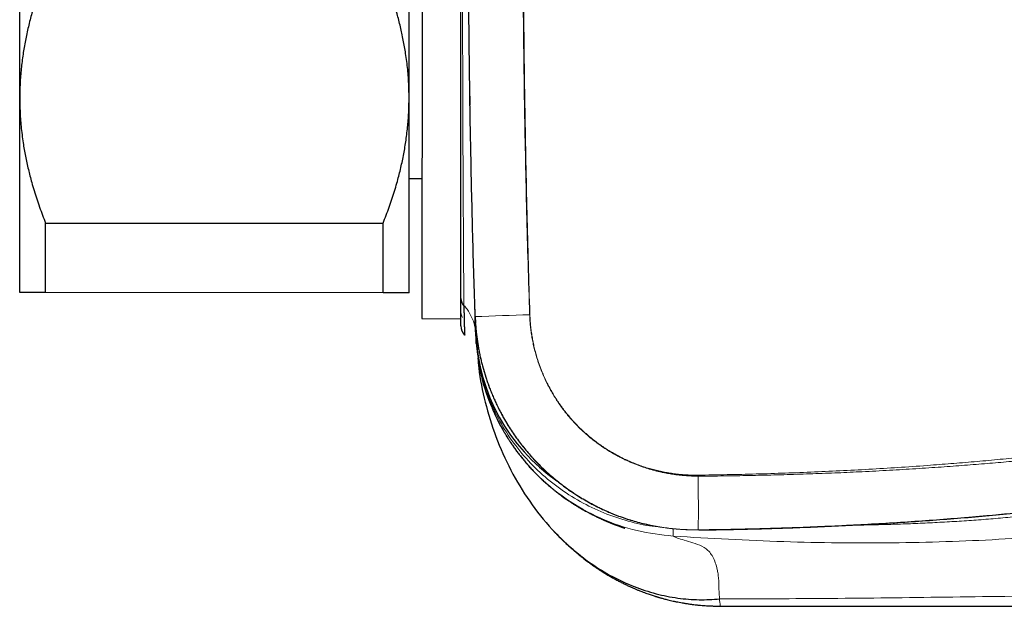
# Model space of a CAD drawing. Header units: millimetres. Extents: x 8 to 656, y 12 to 357.
# Tile 47 of 54: x 535 to 573, y 285 to 308. Entities that reach past the tile are written whole.
import ezdxf

# ---------------------------------------------------------------- set-up
doc = ezdxf.new("R2010")
doc.units = ezdxf.units.MM

msp = doc.modelspace()

# ---------------------------------------------------------------- linework, layer by layer
at = {"color": 7, "linetype": 'Continuous', "lineweight": 30}
for p, q in [((550.738, 328.016), (550.731, 296.016)), ((535.233, 304.519), (535.236, 319.519)), ((550.233, 304.516), (550.236, 319.516)), ((552.582, 304.244), (552.571, 304.951)), ((535.231, 297.019), (535.233, 304.519)), ((550.231, 297.016), (550.233, 304.516)), ((550.232, 301.416), (550.732, 301.416)), ((536.231, 297.019), (536.232, 299.697)), ((536.232, 299.697), (549.232, 299.694)), ((549.231, 297.016), (549.232, 299.694)), ((549.231, 297.016), (536.231, 297.019)), ((552.782, 296.093), (552.764, 296.64)), ((550.731, 296.016), (552.231, 296.015)), ((552.782, 296.091), (552.782, 296.096)), ((552.799, 295.591), (552.784, 296.038)), ((552.805, 295.409), (552.799, 295.591)), ((552.806, 295.383), (552.807, 295.377)), ((552.828, 295.029), (552.825, 295.057)), ((559.62, 288.037), (559.671, 288.027)), ((562.157, 284.939), (562.222, 284.935)), ((562.157, 284.939), (562.222, 284.935)), ((562.222, 284.935), (562.221, 284.949))]:
    msp.add_line(p, q, dxfattribs=at)
at = {"color": 252, "linetype": 'Continuous', "lineweight": 0}
for p, q in [((552.231, 296.826), (552.251, 296.722)), ((552.808, 295.337), (552.806, 295.38)), ((552.806, 295.38), (552.808, 295.325)), ((560.41, 287.636), (560.414, 287.925)), ((561.375, 287.879), (561.378, 287.874)), ((561.378, 287.874), (562.091, 287.885)), ((561.378, 287.874), (561.378, 287.874))]:
    msp.add_line(p, q, dxfattribs=at)
at = {"color": 252, "linetype": 'Continuous', "lineweight": 0, "flags": 128}
for points in [[(554.879, 296.17), (554.88, 296.17), (554.881, 296.17), (554.883, 296.17), (554.884, 296.17), (554.886, 296.17), (554.887, 296.17), (554.888, 296.17), (554.89, 296.17)], [(561.367, 289.945), (561.367, 289.95), (561.367, 289.955), (561.367, 289.96), (561.367, 289.965), (561.366, 289.97), (561.366, 289.976), (561.366, 289.981), (561.366, 289.986)]]:
    msp.add_lwpolyline(points, dxfattribs=at)
at = {"color": 252, "linetype": 'Continuous', "lineweight": 0}
for centre, radius, start, end in [((563.53, 20.723), 275.582, 91.79907, 92.23532), ((552.813, 295.612), 0.0259, 237.3988, 270.1796), ((490.974, 288.63), 70.405, 359.38853, 1.0695)]:
    msp.add_arc(centre, radius, start, end, dxfattribs=at)
at = {"color": 7, "linetype": 'Continuous', "lineweight": 30}
for centre, radius, start, end in [((552.731, 295.735), 0.5, 179.9864, 224.7003), ((552.731, 295.735), 0.5, 179.9851, 224.6474), ((560.056, 295.739), 7.259, 182.6094, 235.3032)]:
    msp.add_arc(centre, radius, start, end, dxfattribs=at)
for points, knots in [([(552.782, 296.096), (552.765, 296.617), (552.731, 297.66), (552.687, 299.225), (552.648, 300.79), (552.615, 302.354), (552.586, 303.92), (552.563, 305.485), (552.544, 307.05), (552.532, 308.488), (552.525, 309.799), (552.521, 311.114), (552.52, 312.56), (552.525, 314.138), (552.534, 315.716), (552.549, 317.295), (552.568, 318.873), (552.592, 320.451), (552.622, 322.029), (552.656, 323.607), (552.691, 325.054), (552.727, 326.369), (552.75, 327.158), (552.762, 327.552)], [0, 0, 0, 0, 0.049748, 0.099497, 0.149245, 0.198999, 0.248752, 0.29851, 0.348268, 0.398026, 0.435641, 0.473255, 0.523411, 0.573566, 0.623722, 0.673886, 0.724051, 0.774216, 0.824389, 0.874562, 0.924736, 0.962368, 1, 1, 1, 1]), ([(552.231, 296.826), (552.231, 296.871), (552.231, 296.96), (552.231, 297.104), (552.231, 297.254), (552.231, 297.412), (552.231, 297.578), (552.231, 297.752), (552.232, 297.934), (552.232, 298.123), (552.232, 298.32), (552.232, 298.522), (552.232, 298.729), (552.232, 298.941), (552.232, 299.16), (552.232, 299.384), (552.232, 299.603), (552.232, 299.815), (552.232, 300.018), (552.232, 300.224), (552.232, 300.433), (552.232, 300.645), (552.232, 300.88), (552.232, 301.14), (552.232, 301.426), (552.232, 301.717), (552.232, 302.014), (552.232, 302.312), (552.232, 302.609), (552.233, 302.906), (552.233, 303.208), (552.233, 303.514), (552.233, 303.808), (552.233, 304.088), (552.233, 304.354), (552.233, 304.622), (552.233, 304.891), (552.233, 305.16), (552.233, 305.457), (552.233, 305.781), (552.233, 306.134), (552.233, 306.49), (552.233, 306.849), (552.233, 307.205), (552.234, 307.556), (552.234, 307.903), (552.234, 308.253), (552.234, 308.604), (552.234, 308.938), (552.234, 309.254), (552.234, 309.552), (552.234, 309.85), (552.234, 310.147), (552.234, 310.443), (552.234, 310.766), (552.234, 311.117), (552.234, 311.495), (552.234, 311.874), (552.235, 312.252), (552.235, 312.624), (552.235, 312.989), (552.235, 313.347), (552.235, 313.704), (552.235, 314.061), (552.235, 314.416), (552.235, 314.771), (552.235, 315.123), (552.235, 315.475), (552.235, 315.825), (552.235, 316.178), (552.235, 316.536), (552.236, 316.897), (552.236, 317.256), (552.236, 317.611), (552.236, 317.958), (552.236, 318.297), (552.236, 318.626), (552.236, 318.953), (552.236, 319.276), (552.236, 319.595), (552.236, 319.911), (552.236, 320.222), (552.236, 320.53), (552.236, 320.834), (552.236, 321.139), (552.236, 321.444), (552.237, 321.749), (552.237, 322.048), (552.237, 322.343), (552.237, 322.622), (552.237, 322.886), (552.237, 323.137), (552.237, 323.383), (552.237, 323.624), (552.237, 323.86), (552.237, 324.09), (552.237, 324.316), (552.237, 324.536), (552.237, 324.75), (552.237, 324.962), (552.237, 325.172), (552.237, 325.378), (552.237, 325.578), (552.237, 325.772), (552.237, 325.896), (552.237, 325.958)], [0, 0, 0, 0, 0.010041, 0.020087, 0.030133, 0.040178, 0.05022, 0.060388, 0.070561, 0.080734, 0.090907, 0.101075, 0.111029, 0.120986, 0.130944, 0.140901, 0.150855, 0.159215, 0.167577, 0.175937, 0.18417, 0.192403, 0.200635, 0.211101, 0.22157, 0.232042, 0.242512, 0.252977, 0.262924, 0.272875, 0.282827, 0.292778, 0.302725, 0.311081, 0.319437, 0.327793, 0.336019, 0.344247, 0.352473, 0.362936, 0.373403, 0.383871, 0.394338, 0.404801, 0.414707, 0.424616, 0.434527, 0.444436, 0.454342, 0.462663, 0.470984, 0.479305, 0.487498, 0.495691, 0.503884, 0.514302, 0.524725, 0.535149, 0.545571, 0.55599, 0.565864, 0.575743, 0.585622, 0.5955, 0.605375, 0.615249, 0.625128, 0.635007, 0.644885, 0.65476, 0.665142, 0.675528, 0.685916, 0.696302, 0.706684, 0.716565, 0.72645, 0.736335, 0.74622, 0.756101, 0.765982, 0.775867, 0.785752, 0.795637, 0.805518, 0.815904, 0.826293, 0.836685, 0.847074, 0.85746, 0.866819, 0.876182, 0.885546, 0.894908, 0.904268, 0.913627, 0.92299, 0.932353, 0.941716, 0.951075, 0.960858, 0.970644, 0.980431, 0.990217, 1, 1, 1, 1]), ([(536.234, 309.34), (536.194, 309.239), (536.113, 309.035), (536, 308.727), (535.893, 308.417), (535.794, 308.106), (535.706, 307.81), (535.63, 307.529), (535.564, 307.265), (535.504, 307), (535.449, 306.735), (535.401, 306.471), (535.357, 306.201), (535.32, 305.926), (535.288, 305.645), (535.264, 305.364), (535.246, 305.082), (535.235, 304.801), (535.234, 304.613), (535.233, 304.519)], [0, 0, 0, 0, 0.065617, 0.131251, 0.19689, 0.26252, 0.328133, 0.383157, 0.438186, 0.49321, 0.547623, 0.602041, 0.656453, 0.71369, 0.770953, 0.828229, 0.885504, 0.942765, 1, 1, 1, 1]), ([(550.233, 304.516), (550.233, 304.572), (550.232, 304.731), (550.224, 304.995), (550.207, 305.306), (550.181, 305.617), (550.146, 305.928), (550.106, 306.221), (550.061, 306.497), (550.013, 306.755), (549.96, 307.012), (549.902, 307.266), (549.839, 307.517), (549.765, 307.791), (549.679, 308.086), (549.578, 308.401), (549.471, 308.715), (549.356, 309.028), (549.275, 309.234), (549.234, 309.338)], [0, 0, 0, 0, 0.034083, 0.097391, 0.160725, 0.224069, 0.287405, 0.350714, 0.403934, 0.457159, 0.510379, 0.562664, 0.614953, 0.667239, 0.733776, 0.800332, 0.866897, 0.933458, 1, 1, 1, 1]), ([(535.233, 304.519), (535.233, 304.463), (535.234, 304.303), (535.242, 304.04), (535.259, 303.728), (535.285, 303.417), (535.32, 303.107), (535.36, 302.814), (535.405, 302.538), (535.453, 302.279), (535.506, 302.023), (535.564, 301.769), (535.627, 301.517), (535.7, 301.244), (535.787, 300.949), (535.887, 300.633), (535.995, 300.319), (536.109, 300.007), (536.191, 299.8), (536.232, 299.697)], [0, 0, 0, 0, 0.034083, 0.097391, 0.160725, 0.224069, 0.287405, 0.350714, 0.403934, 0.457159, 0.510379, 0.562664, 0.614953, 0.667239, 0.733776, 0.800332, 0.866897, 0.933458, 1, 1, 1, 1]), ([(549.232, 299.694), (549.272, 299.796), (549.353, 300), (549.466, 300.308), (549.572, 300.617), (549.672, 300.929), (549.759, 301.225), (549.836, 301.505), (549.902, 301.77), (549.962, 302.035), (550.017, 302.299), (550.065, 302.564), (550.108, 302.834), (550.146, 303.109), (550.177, 303.39), (550.202, 303.671), (550.22, 303.952), (550.231, 304.234), (550.232, 304.422), (550.233, 304.516)], [0, 0, 0, 0, 0.065617, 0.131251, 0.19689, 0.26252, 0.328133, 0.383157, 0.438186, 0.49321, 0.547623, 0.602041, 0.656453, 0.71369, 0.770953, 0.828229, 0.885504, 0.942765, 1, 1, 1, 1]), ([(536.231, 297.019), (536.192, 297.019), (536.114, 297.019), (536.004, 297.019), (535.901, 297.019), (535.803, 297.019), (535.718, 297.019), (535.643, 297.019), (535.577, 297.019), (535.517, 297.019), (535.463, 297.019), (535.414, 297.019), (535.367, 297.019), (535.324, 297.019), (535.287, 297.019), (535.259, 297.019), (535.24, 297.019), (535.232, 297.019), (535.232, 297.019), (535.231, 297.019)], [0, 0, 0, 0, 0.063626, 0.127269, 0.190915, 0.254554, 0.318177, 0.37151, 0.424847, 0.47818, 0.530958, 0.583741, 0.636519, 0.702912, 0.769334, 0.835765, 0.902186, 0.968576, 1, 1, 1, 1]), ([(550.231, 297.016), (550.231, 297.016), (550.23, 297.016), (550.223, 297.016), (550.206, 297.016), (550.18, 297.016), (550.146, 297.016), (550.105, 297.016), (550.06, 297.016), (550.012, 297.016), (549.959, 297.016), (549.901, 297.016), (549.838, 297.016), (549.764, 297.016), (549.678, 297.016), (549.577, 297.016), (549.469, 297.016), (549.354, 297.016), (549.272, 297.016), (549.231, 297.016)], [0, 0, 0, 0, 0.031424, 0.094899, 0.158401, 0.221913, 0.285416, 0.348893, 0.402256, 0.455625, 0.508989, 0.561409, 0.613834, 0.666254, 0.732989, 0.799742, 0.866504, 0.933261, 1, 1, 1, 1]), ([(552.231, 295.735), (552.231, 295.736), (552.231, 295.736), (552.231, 295.747), (552.231, 295.765), (552.231, 295.789), (552.231, 295.817), (552.231, 295.851), (552.231, 295.89), (552.231, 295.935), (552.231, 295.99), (552.231, 296.058), (552.231, 296.139), (552.231, 296.23), (552.231, 296.331), (552.231, 296.431), (552.231, 296.529), (552.231, 296.623), (552.231, 296.721), (552.231, 296.791), (552.231, 296.826)], [0, 0, 0, 0, 0.050468, 0.112085, 0.173679, 0.225413, 0.277151, 0.328885, 0.379835, 0.430789, 0.481739, 0.546543, 0.611376, 0.676217, 0.741048, 0.805851, 0.854354, 0.902857, 0.951429, 1, 1, 1, 1]), ([(552.346, 296.529), (552.347, 296.499), (552.347, 296.438), (552.348, 296.353), (552.349, 296.27), (552.351, 296.185), (552.352, 296.097), (552.354, 296.006), (552.356, 295.918), (552.359, 295.834), (552.361, 295.757), (552.363, 295.689), (552.366, 295.63), (552.368, 295.578), (552.369, 295.533), (552.371, 295.49), (552.373, 295.453), (552.374, 295.421), (552.375, 295.401), (552.376, 295.389), (552.376, 295.384), (552.376, 295.383), (552.376, 295.383)], [0, 0, 0, 0, 0.040349, 0.080698, 0.121083, 0.161467, 0.211995, 0.262541, 0.318321, 0.374102, 0.429979, 0.485857, 0.536901, 0.587945, 0.639063, 0.690182, 0.751764, 0.813378, 0.877641, 0.921288, 0.964936, 1, 1, 1, 1]), ([(552.913, 294.868), (552.907, 294.902), (552.883, 295.029), (552.851, 295.251), (552.818, 295.532), (552.794, 295.814), (552.786, 296.002), (552.782, 296.096)], [0, 0, 0, 0, 0.085296, 0.314099, 0.542901, 0.771577, 1, 1, 1, 1]), ([(552.782, 296.091), (552.784, 296.032), (552.787, 295.946), (552.793, 295.859), (552.795, 295.832)], [0, 0, 0, 0, 0.67996, 1, 1, 1, 1]), ([(552.797, 295.8), (552.798, 295.78), (552.803, 295.7), (552.815, 295.562), (552.834, 295.385), (552.857, 295.209), (552.883, 295.033), (552.913, 294.857), (552.947, 294.681), (552.984, 294.505), (553.026, 294.33), (553.071, 294.156), (553.12, 293.982), (553.173, 293.809), (553.229, 293.636), (553.29, 293.465), (553.356, 293.288), (553.429, 293.106), (553.51, 292.919), (553.595, 292.734), (553.684, 292.551), (553.778, 292.37), (553.889, 292.169), (554.017, 291.95), (554.167, 291.714), (554.324, 291.482), (554.486, 291.26), (554.651, 291.048), (554.811, 290.855), (554.968, 290.676), (555.122, 290.511), (555.279, 290.349), (555.437, 290.196), (555.595, 290.051), (555.751, 289.914), (555.911, 289.78), (556.07, 289.654), (556.227, 289.536), (556.381, 289.424), (556.538, 289.316), (556.696, 289.213), (556.855, 289.114), (557.019, 289.016), (557.191, 288.919), (557.37, 288.824), (557.552, 288.733), (557.736, 288.645), (557.923, 288.563), (558.134, 288.475), (558.372, 288.384), (558.636, 288.293), (558.904, 288.21), (559.169, 288.138), (559.408, 288.08), (559.559, 288.05), (559.623, 288.037)], [0, 0, 0, 0, 0.005572, 0.021531, 0.037489, 0.053476, 0.069463, 0.085576, 0.101689, 0.117831, 0.133972, 0.150242, 0.166512, 0.182811, 0.199111, 0.215477, 0.231852, 0.250133, 0.268417, 0.286698, 0.305074, 0.323453, 0.341829, 0.366942, 0.392054, 0.417276, 0.442498, 0.466192, 0.489909, 0.510182, 0.530454, 0.550784, 0.571114, 0.589833, 0.608552, 0.627315, 0.646079, 0.663223, 0.680367, 0.697545, 0.714724, 0.731343, 0.747969, 0.76625, 0.784534, 0.802815, 0.821191, 0.839569, 0.857945, 0.883058, 0.908171, 0.933392, 0.958614, 0.982308, 1, 1, 1, 1]), ([(552.805, 295.409), (552.803, 295.459), (552.801, 295.519), (552.799, 295.583), (552.799, 295.593)], [0, 0, 0, 0, 0.847393, 1, 1, 1, 1]), ([(552.808, 295.34), (552.807, 295.355), (552.806, 295.381), (552.805, 295.407), (552.805, 295.418)], [0, 0, 0, 0, 0.607614, 1, 1, 1, 1]), ([(552.807, 295.35), (552.808, 295.34), (552.809, 295.3), (552.811, 295.26), (552.813, 295.232), (552.813, 295.23)], [0, 0, 0, 0, 0.2434663, 0.9621144, 1, 1, 1, 1]), ([(552.828, 295.027), (552.827, 295.043), (552.823, 295.089), (552.818, 295.16), (552.814, 295.218), (552.813, 295.243)], [0, 0, 0, 0, 0.2336888, 0.6801976, 1, 1, 1, 1]), ([(552.83, 295.016), (552.831, 295.003), (552.835, 294.957), (552.842, 294.884), (552.852, 294.8), (552.861, 294.726), (552.869, 294.668), (552.873, 294.638), (552.875, 294.626)], [0, 0, 0, 0, 0.08557, 0.293771, 0.502205, 0.710639, 0.887483, 1, 1, 1, 1]), ([(552.882, 294.51), (552.892, 294.379), (552.936, 293.8), (553.156, 292.776), (553.557, 291.453), (554.128, 290.169), (554.851, 288.965), (555.645, 287.97), (556.454, 287.179), (557.232, 286.569), (558.048, 286.068), (558.888, 285.679), (559.734, 285.402), (560.575, 285.236), (561.397, 285.165), (561.935, 285.197), (562.198, 285.213)], [0, 0, 0, 0, 0.026917, 0.119529, 0.214811, 0.311444, 0.408002, 0.50311, 0.572791, 0.640598, 0.706258, 0.769615, 0.830615, 0.889287, 0.945712, 1, 1, 1, 1]), ([(552.894, 294.464), (552.897, 294.446), (552.905, 294.394), (552.92, 294.308), (552.942, 294.188), (552.968, 294.054), (553, 293.907), (553.034, 293.767), (553.068, 293.632), (553.103, 293.504), (553.139, 293.383), (553.175, 293.267), (553.21, 293.159), (553.245, 293.056), (553.277, 292.965), (553.307, 292.885), (553.333, 292.815), (553.358, 292.751), (553.383, 292.689), (553.406, 292.633), (553.428, 292.581), (553.448, 292.533), (553.466, 292.491), (553.48, 292.458), (553.49, 292.436), (553.497, 292.421), (553.502, 292.409), (553.507, 292.398), (553.511, 292.39), (553.514, 292.382), (553.52, 292.37), (553.529, 292.35), (553.541, 292.323), (553.557, 292.288), (553.577, 292.246), (553.601, 292.197), (553.629, 292.14), (553.661, 292.076), (553.697, 292.005), (553.737, 291.928), (553.782, 291.844), (553.832, 291.754), (553.887, 291.659), (553.946, 291.558), (554.011, 291.452), (554.081, 291.341), (554.158, 291.225), (554.241, 291.103), (554.33, 290.976), (554.424, 290.849), (554.523, 290.722), (554.625, 290.594), (554.734, 290.464), (554.85, 290.331), (554.973, 290.196), (555.06, 290.106), (555.104, 290.061)], [0, 0, 0, 0, 0.01041, 0.030528, 0.050982, 0.081106, 0.110197, 0.13828, 0.165385, 0.191551, 0.216827, 0.24127, 0.264948, 0.287939, 0.310333, 0.328611, 0.346607, 0.363747, 0.379332, 0.39338, 0.405918, 0.416984, 0.426638, 0.434969, 0.43817, 0.441169, 0.443975, 0.446249, 0.44781, 0.449126, 0.451517, 0.45577, 0.4616, 0.46901, 0.478083, 0.488771, 0.501079, 0.515014, 0.530582, 0.547469, 0.565945, 0.586017, 0.607693, 0.630251, 0.65433, 0.679936, 0.707075, 0.735751, 0.765968, 0.79773, 0.828202, 0.859974, 0.893043, 0.927406, 0.963061, 1, 1, 1, 1]), ([(552.917, 294.366), (552.916, 294.366), (552.916, 294.368), (552.915, 294.374), (552.913, 294.382), (552.911, 294.393), (552.909, 294.407), (552.906, 294.423), (552.903, 294.441), (552.9, 294.461), (552.897, 294.476), (552.896, 294.483)], [0, 0, 0, 0, 0.0476206, 0.1518996, 0.2626826, 0.3778165, 0.4957425, 0.6154118, 0.7427671, 0.8807488, 1, 1, 1, 1]), ([(552.993, 293.978), (552.978, 294.047), (552.949, 294.183), (552.935, 294.24), (552.911, 294.388), (552.907, 294.411)], [0, 0, 0, 0, 0.458774, 0.91622, 1, 1, 1, 1]), ([(552.912, 294.396), (552.912, 294.393), (552.914, 294.383), (552.916, 294.372), (552.917, 294.367), (552.917, 294.366)], [0, 0, 0, 0, 0.233067, 0.842756, 1, 1, 1, 1]), ([(552.921, 294.341), (552.921, 294.342), (552.921, 294.345), (552.92, 294.348), (552.919, 294.351), (552.919, 294.355), (552.918, 294.36), (552.917, 294.365), (552.916, 294.368)], [0, 0, 0, 0, 0.064868, 0.151365, 0.267636, 0.435447, 0.729957, 1, 1, 1, 1]), ([(552.917, 294.365), (552.917, 294.365), (552.917, 294.363), (552.917, 294.362), (552.917, 294.362), (552.917, 294.362)], [0, 0, 0, 0, 0.345874, 0.769271, 1, 1, 1, 1]), ([(553.198, 293.251), (553.178, 293.311), (553.139, 293.432), (553.085, 293.614), (553.036, 293.796), (553.007, 293.918), (552.993, 293.978)], [0, 0, 0, 0, 0.252731, 0.503653, 0.752748, 1, 1, 1, 1]), ([(555.103, 290.061), (555.149, 290.015), (555.24, 289.923), (555.383, 289.788), (555.523, 289.66), (555.672, 289.533), (555.763, 289.457), (555.854, 289.383), (555.94, 289.316), (556.022, 289.253), (556.1, 289.195), (556.175, 289.14), (556.246, 289.09), (556.314, 289.043), (556.378, 288.999), (556.439, 288.958), (556.495, 288.922), (556.546, 288.889), (556.592, 288.859), (556.632, 288.834), (556.665, 288.814), (556.694, 288.796), (556.722, 288.779), (556.75, 288.762), (556.781, 288.744), (556.813, 288.725), (556.858, 288.699), (556.917, 288.665), (556.991, 288.623), (557.06, 288.585), (557.119, 288.554), (557.162, 288.531), (557.199, 288.511), (557.231, 288.495), (557.259, 288.481), (557.287, 288.466), (557.324, 288.448), (557.367, 288.426), (557.415, 288.403), (557.454, 288.385), (557.486, 288.369), (557.515, 288.356), (557.544, 288.342), (557.575, 288.328), (557.604, 288.315), (557.631, 288.303), (557.655, 288.292), (557.676, 288.282), (557.696, 288.274), (557.714, 288.266), (557.727, 288.26), (557.737, 288.256), (557.746, 288.252), (557.755, 288.248), (557.766, 288.243), (557.778, 288.238), (557.79, 288.233), (557.803, 288.227), (557.816, 288.222), (557.828, 288.217), (557.837, 288.213), (557.847, 288.209), (557.858, 288.204), (557.869, 288.199), (557.879, 288.195), (557.888, 288.191), (557.897, 288.188), (557.904, 288.185), (557.908, 288.183), (557.91, 288.183), (557.91, 288.182), (557.909, 288.183), (557.907, 288.184), (557.905, 288.184), (557.903, 288.185), (557.9, 288.187), (557.902, 288.186), (557.907, 288.184), (557.913, 288.181), (557.92, 288.178), (557.928, 288.175), (557.937, 288.171), (557.945, 288.168), (557.952, 288.165), (557.96, 288.162), (557.966, 288.159), (557.975, 288.155), (557.983, 288.152), (557.992, 288.149), (558.002, 288.145), (558.014, 288.139), (558.03, 288.133), (558.048, 288.126), (558.067, 288.118), (558.089, 288.11), (558.11, 288.101), (558.131, 288.093), (558.15, 288.086), (558.167, 288.079), (558.182, 288.074), (558.198, 288.067), (558.216, 288.061), (558.237, 288.052), (558.261, 288.044), (558.291, 288.032), (558.321, 288.021), (558.356, 288.009), (558.387, 287.997), (558.41, 287.989), (558.427, 287.983), (558.44, 287.979), (558.454, 287.974), (558.468, 287.969), (558.48, 287.964), (558.491, 287.961), (558.499, 287.958), (558.507, 287.955), (558.515, 287.952), (558.522, 287.95), (558.528, 287.948), (558.534, 287.946), (558.539, 287.944), (558.543, 287.943), (558.547, 287.942), (558.549, 287.941), (558.55, 287.94), (558.55, 287.94), (558.55, 287.94)], [0, 0, 0, 0, 0.023059, 0.046112, 0.069155, 0.09218, 0.110085, 0.127127, 0.143304, 0.158615, 0.173061, 0.186641, 0.199353, 0.211199, 0.222679, 0.233208, 0.242786, 0.251414, 0.259094, 0.265828, 0.270849, 0.27518, 0.279325, 0.283794, 0.28859, 0.293712, 0.29916, 0.309999, 0.321938, 0.33498, 0.343042, 0.35017, 0.356364, 0.361632, 0.36634, 0.371931, 0.378312, 0.389435, 0.399589, 0.408778, 0.415152, 0.421656, 0.428761, 0.43647, 0.444787, 0.450563, 0.456756, 0.463955, 0.470982, 0.477042, 0.482135, 0.485392, 0.488834, 0.492965, 0.497788, 0.503304, 0.509502, 0.515617, 0.52312, 0.529576, 0.535013, 0.540261, 0.550157, 0.560729, 0.571985, 0.583873, 0.599588, 0.614839, 0.629634, 0.63814, 0.646811, 0.656047, 0.66585, 0.671695, 0.677725, 0.684012, 0.691088, 0.699087, 0.704835, 0.710994, 0.717176, 0.722435, 0.726734, 0.730085, 0.732223, 0.733724, 0.734741, 0.735897, 0.737397, 0.739264, 0.74151, 0.745229, 0.749688, 0.754717, 0.759428, 0.765723, 0.771067, 0.775889, 0.780265, 0.784197, 0.787867, 0.792953, 0.798996, 0.805982, 0.813233, 0.826267, 0.838551, 0.850044, 0.860769, 0.867207, 0.874167, 0.881823, 0.890177, 0.899282, 0.906346, 0.913887, 0.921907, 0.930408, 0.939393, 0.948855, 0.958095, 0.967444, 0.975942, 0.983589, 0.990385, 0.996332, 1, 1, 1, 1]), ([(562.091, 287.885), (562.213, 287.887), (562.695, 287.894), (563.537, 287.913), (564.616, 287.945), (565.696, 287.984), (566.776, 288.031), (567.855, 288.087), (568.935, 288.15), (570.014, 288.222), (571.094, 288.303), (572.173, 288.392), (573.252, 288.49), (574.241, 288.588), (575.139, 288.684), (575.947, 288.776), (576.755, 288.873), (577.652, 288.986), (578.279, 289.071), (578.637, 289.12)], [0, 0, 0, 0, 0.022033, 0.087065, 0.15211, 0.217156, 0.282269, 0.347382, 0.41251, 0.477637, 0.542876, 0.608115, 0.673372, 0.738628, 0.787626, 0.836623, 0.885629, 0.934635, 1, 1, 1, 1]), ([(556.841, 286.883), (556.836, 286.887), (556.827, 286.894), (556.814, 286.903), (556.804, 286.91), (556.795, 286.916), (556.788, 286.921), (556.78, 286.927), (556.771, 286.934), (556.759, 286.944), (556.739, 286.96), (556.711, 286.984), (556.674, 287.013), (556.632, 287.049), (556.581, 287.091), (556.521, 287.143), (556.454, 287.2), (556.382, 287.265), (556.303, 287.336), (556.231, 287.403), (556.167, 287.463), (556.115, 287.514), (556.064, 287.563), (556.016, 287.611), (555.971, 287.657), (555.93, 287.699), (555.895, 287.735), (555.866, 287.765), (555.845, 287.787), (555.831, 287.803), (555.821, 287.812), (555.815, 287.819), (555.81, 287.824), (555.808, 287.826), (555.808, 287.827), (555.807, 287.827), (555.808, 287.826), (555.809, 287.825), (555.811, 287.823), (555.817, 287.817), (555.826, 287.806), (555.84, 287.791), (555.86, 287.771), (555.884, 287.745), (555.915, 287.713), (555.951, 287.675), (555.992, 287.633), (556.035, 287.589), (556.079, 287.545), (556.123, 287.503), (556.167, 287.459), (556.211, 287.417), (556.264, 287.367), (556.324, 287.31), (556.391, 287.249), (556.454, 287.192), (556.511, 287.142), (556.563, 287.096), (556.61, 287.056), (556.652, 287.02), (556.688, 286.99), (556.718, 286.965), (556.74, 286.947), (556.757, 286.933), (556.773, 286.92), (556.794, 286.902), (556.821, 286.881), (556.854, 286.854), (556.893, 286.823), (556.942, 286.784), (557.001, 286.738), (557.068, 286.688), (557.136, 286.637), (557.203, 286.588), (557.269, 286.541), (557.335, 286.494), (557.417, 286.437), (557.516, 286.371), (557.632, 286.296), (557.756, 286.217), (557.89, 286.136), (558.033, 286.053), (558.171, 285.976), (558.307, 285.903), (558.442, 285.834), (558.575, 285.769), (558.702, 285.709), (558.824, 285.654), (558.94, 285.604), (559.05, 285.558), (559.155, 285.516), (559.255, 285.478), (559.35, 285.442), (559.439, 285.41), (559.524, 285.381), (559.604, 285.355), (559.667, 285.334), (559.715, 285.319), (559.748, 285.309), (559.779, 285.299), (559.809, 285.29), (559.843, 285.28), (559.884, 285.268), (559.933, 285.254), (559.991, 285.237), (560.056, 285.22), (560.125, 285.201), (560.207, 285.181), (560.303, 285.157), (560.414, 285.132), (560.528, 285.108), (560.644, 285.085), (560.762, 285.063), (560.886, 285.042), (561.013, 285.023), (561.138, 285.006), (561.266, 284.99), (561.393, 284.977), (561.52, 284.966), (561.638, 284.957), (561.746, 284.95), (561.84, 284.946), (561.92, 284.943), (561.991, 284.941), (562.064, 284.939), (562.142, 284.938), (562.195, 284.938), (562.223, 284.938)], [0, 0, 0, 0, 0.004049, 0.007327, 0.00991, 0.011432, 0.012639, 0.013601, 0.014979, 0.016445, 0.018935, 0.023951, 0.029134, 0.035052, 0.043062, 0.052124, 0.062243, 0.073427, 0.085679, 0.099008, 0.107369, 0.116051, 0.124273, 0.13178, 0.139587, 0.146425, 0.152293, 0.15719, 0.161121, 0.163091, 0.164692, 0.165933, 0.166836, 0.167178, 0.167464, 0.167721, 0.167982, 0.168281, 0.16864, 0.169585, 0.17138, 0.173823, 0.17693, 0.181209, 0.186334, 0.192305, 0.199123, 0.206785, 0.213397, 0.220527, 0.227789, 0.234781, 0.241503, 0.252837, 0.263317, 0.272949, 0.281736, 0.289683, 0.296793, 0.30307, 0.308517, 0.31306, 0.316629, 0.318286, 0.32057, 0.32371, 0.327703, 0.332547, 0.338239, 0.344777, 0.354278, 0.364094, 0.373761, 0.383281, 0.392653, 0.401879, 0.410959, 0.427231, 0.443019, 0.458329, 0.478091, 0.497013, 0.515104, 0.532376, 0.5503, 0.567271, 0.583348, 0.59868, 0.613284, 0.626927, 0.639884, 0.652162, 0.663767, 0.674707, 0.684987, 0.694613, 0.70357, 0.707876, 0.711877, 0.715573, 0.718994, 0.722887, 0.727596, 0.733645, 0.74065, 0.748371, 0.756604, 0.765347, 0.777556, 0.79062, 0.804526, 0.817643, 0.831412, 0.845823, 0.860831, 0.875487, 0.889375, 0.905042, 0.919636, 0.933172, 0.945665, 0.957128, 0.96542, 0.973293, 0.981632, 0.990537, 1, 1, 1, 1]), ([(555.808, 287.827), (555.808, 287.827), (555.807, 287.827), (555.808, 287.826), (555.81, 287.824), (555.812, 287.822), (555.814, 287.82), (555.814, 287.819)], [0, 0, 0, 0, 0.0780236, 0.233575, 0.4159112, 0.7621473, 1, 1, 1, 1]), ([(561.397, 287.874), (561.411, 287.875), (561.623, 287.877), (561.855, 287.88), (562.073, 287.884), (562.091, 287.884)], [0, 0, 0, 0, 0.059018, 0.918674, 1, 1, 1, 1]), ([(562.145, 284.936), (562.147, 284.936), (562.17, 284.935), (562.191, 284.935), (562.209, 284.935)], [0, 0, 0, 0, 0.1176166, 1, 1, 1, 1]), ([(562.222, 284.935), (562.647, 284.935), (563.522, 284.935), (564.867, 284.935), (566.282, 284.934), (567.767, 284.934), (569.311, 284.934), (570.914, 284.933), (572.575, 284.933), (574.304, 284.933), (575.602, 284.932), (576.421, 284.932), (576.738, 284.932), (577.029, 284.932), (577.321, 284.932), (577.616, 284.932), (578.287, 284.932), (579.295, 284.932), (580.652, 284.931), (582.081, 284.931), (583.637, 284.931), (585.324, 284.93), (586.466, 284.93), (587.044, 284.93)], [0, 0, 0, 0, 0.051298, 0.105411, 0.16234, 0.222085, 0.284648, 0.348836, 0.415744, 0.48537, 0.557716, 0.572742, 0.584377, 0.596089, 0.607879, 0.619747, 0.631692, 0.68905, 0.741719, 0.795763, 0.861894, 0.929973, 1, 1, 1, 1])]:
    msp.add_open_spline(points, degree=3, knots=knots, dxfattribs=at)
at = {"color": 252, "linetype": 'Continuous', "lineweight": 0}
for points, knots in [([(554.879, 296.17), (554.857, 296.829), (554.815, 298.148), (554.762, 300.125), (554.717, 302.1), (554.68, 304.073), (554.652, 306.033), (554.632, 307.98), (554.619, 309.913), (554.615, 311.845), (554.618, 313.788), (554.629, 315.742), (554.647, 317.708), (554.673, 319.672), (554.707, 321.633), (554.748, 323.593), (554.796, 325.55), (554.834, 326.854), (554.853, 327.505)], [0, 0, 0, 0, 0.063175, 0.126268, 0.189303, 0.252279, 0.315197, 0.376937, 0.438622, 0.500253, 0.561832, 0.624612, 0.687333, 0.749993, 0.812594, 0.875136, 0.937623, 1, 1, 1, 1]), ([(554.896, 327.504), (554.876, 326.852), (554.836, 325.547), (554.786, 323.591), (554.743, 321.634), (554.707, 319.676), (554.679, 317.719), (554.659, 315.761), (554.646, 313.803), (554.641, 311.845), (554.644, 309.886), (554.654, 307.926), (554.673, 305.967), (554.7, 304.007), (554.735, 302.048), (554.778, 300.088), (554.828, 298.129), (554.869, 296.823), (554.89, 296.17)], [0, 0, 0, 0, 0.062461, 0.124922, 0.187383, 0.249843, 0.312319, 0.374795, 0.437271, 0.499746, 0.562269, 0.624793, 0.687316, 0.749839, 0.812379, 0.874919, 0.93746, 1, 1, 1, 1]), ([(552.34, 326.218), (552.34, 326.174), (552.34, 326.087), (552.339, 325.951), (552.338, 325.813), (552.337, 325.672), (552.336, 325.527), (552.335, 325.379), (552.334, 325.229), (552.333, 325.066), (552.332, 324.891), (552.331, 324.703), (552.33, 324.51), (552.328, 324.314), (552.327, 324.113), (552.326, 323.904), (552.325, 323.685), (552.324, 323.456), (552.322, 323.223), (552.321, 322.969), (552.32, 322.695), (552.318, 322.398), (552.317, 322.096), (552.315, 321.787), (552.314, 321.473), (552.312, 321.158), (552.311, 320.842), (552.31, 320.525), (552.308, 320.204), (552.307, 319.878), (552.306, 319.547), (552.305, 319.245), (552.304, 318.971), (552.303, 318.726), (552.302, 318.48), (552.302, 318.215), (552.301, 317.93), (552.3, 317.625), (552.299, 317.318), (552.298, 317.008), (552.298, 316.696), (552.297, 316.376), (552.296, 316.046), (552.296, 315.708), (552.295, 315.368), (552.294, 315.024), (552.294, 314.676), (552.293, 314.325), (552.293, 313.972), (552.293, 313.666), (552.292, 313.409), (552.292, 313.199), (552.292, 312.99), (552.292, 312.741), (552.292, 312.454), (552.292, 312.129), (552.292, 311.802), (552.292, 311.476), (552.292, 311.149), (552.292, 310.816), (552.292, 310.476), (552.292, 310.129), (552.292, 309.783), (552.293, 309.435), (552.293, 309.085), (552.294, 308.735), (552.294, 308.386), (552.294, 308.086), (552.295, 307.834), (552.295, 307.63), (552.296, 307.427), (552.296, 307.188), (552.297, 306.914), (552.297, 306.604), (552.298, 306.297), (552.299, 305.991), (552.3, 305.687), (552.301, 305.379), (552.301, 305.067), (552.302, 304.751), (552.303, 304.438), (552.305, 304.127), (552.306, 303.816), (552.307, 303.507), (552.308, 303.202), (552.309, 302.942), (552.31, 302.726), (552.311, 302.551), (552.311, 302.379), (552.312, 302.176), (552.313, 301.946), (552.315, 301.689), (552.316, 301.436), (552.317, 301.186), (552.318, 300.94), (552.32, 300.693), (552.321, 300.446), (552.322, 300.198), (552.324, 299.956), (552.325, 299.717), (552.326, 299.481), (552.328, 299.25), (552.329, 299.024), (552.33, 298.835), (552.331, 298.678), (552.332, 298.554), (552.333, 298.431), (552.334, 298.306), (552.335, 298.178), (552.335, 298.048), (552.336, 297.921), (552.337, 297.783), (552.338, 297.634), (552.339, 297.478), (552.34, 297.326), (552.341, 297.18), (552.342, 297.039), (552.343, 296.914), (552.344, 296.805), (552.345, 296.709), (552.346, 296.617), (552.346, 296.558), (552.346, 296.529)], [0, 0, 0, 0, 0.006772, 0.013544, 0.020322, 0.0271, 0.033885, 0.04067, 0.047461, 0.054252, 0.062212, 0.070173, 0.078133, 0.086115, 0.094099, 0.102081, 0.110683, 0.119285, 0.1279, 0.136515, 0.146885, 0.157257, 0.167627, 0.178047, 0.188469, 0.19889, 0.208929, 0.21897, 0.229009, 0.239094, 0.24918, 0.259265, 0.266517, 0.27377, 0.28103, 0.28829, 0.297087, 0.305884, 0.314681, 0.323507, 0.332335, 0.341162, 0.350571, 0.359981, 0.369407, 0.378833, 0.388456, 0.39808, 0.407721, 0.417362, 0.423048, 0.428733, 0.434422, 0.440112, 0.448935, 0.45776, 0.466583, 0.475437, 0.484292, 0.493146, 0.502585, 0.512024, 0.521479, 0.530934, 0.540588, 0.550243, 0.559915, 0.569587, 0.575291, 0.580995, 0.586703, 0.592411, 0.60124, 0.61007, 0.6189, 0.62776, 0.636621, 0.645481, 0.654927, 0.664372, 0.673835, 0.683297, 0.69296, 0.702623, 0.712304, 0.721985, 0.727694, 0.733404, 0.739118, 0.744831, 0.753636, 0.762441, 0.771246, 0.780082, 0.788918, 0.797753, 0.807172, 0.816591, 0.826027, 0.835463, 0.845099, 0.854734, 0.864388, 0.874042, 0.879735, 0.885429, 0.891126, 0.896824, 0.903227, 0.909631, 0.916039, 0.922448, 0.931032, 0.939616, 0.948199, 0.956811, 0.965423, 0.974035, 0.980523, 0.987012, 0.993506, 1, 1, 1, 1]), ([(552.231, 296.285), (552.235, 296.225), (552.239, 296.144), (552.285, 296.077), (552.297, 296.06)], [0, 0, 0, 0, 0.729876, 1, 1, 1, 1]), ([(552.805, 295.409), (552.794, 295.523), (552.773, 295.753), (552.654, 296.082), (552.505, 296.341), (552.387, 296.48), (552.346, 296.529)], [0, 0, 0, 0, 0.282485, 0.564971, 0.847456, 1, 1, 1, 1]), ([(561.367, 289.945), (561.34, 289.945), (561.286, 289.945), (561.202, 289.947), (561.112, 289.951), (561.018, 289.955), (560.917, 289.962), (560.81, 289.97), (560.697, 289.981), (560.575, 289.995), (560.459, 290.01), (560.347, 290.027), (560.243, 290.044), (560.132, 290.064), (560.015, 290.087), (559.893, 290.114), (559.763, 290.145), (559.638, 290.178), (559.516, 290.213), (559.4, 290.248), (559.279, 290.287), (559.153, 290.331), (559.022, 290.379), (558.886, 290.432), (558.751, 290.489), (558.617, 290.55), (558.484, 290.613), (558.347, 290.682), (558.207, 290.756), (558.064, 290.837), (557.92, 290.924), (557.774, 291.017), (557.627, 291.116), (557.479, 291.223), (557.328, 291.338), (557.177, 291.46), (557.026, 291.59), (556.877, 291.728), (556.729, 291.872), (556.585, 292.023), (556.444, 292.18), (556.306, 292.344), (556.172, 292.515), (556.043, 292.693), (555.918, 292.877), (555.799, 293.066), (555.687, 293.26), (555.581, 293.458), (555.482, 293.658), (555.391, 293.862), (555.307, 294.068), (555.23, 294.279), (555.16, 294.491), (555.098, 294.705), (555.044, 294.92), (554.997, 295.134), (554.959, 295.346), (554.928, 295.555), (554.904, 295.762), (554.887, 295.966), (554.881, 296.102), (554.879, 296.17)], [0, 0, 0, 0, 0.0079845, 0.0164268, 0.025389, 0.0349338, 0.0451238, 0.0558213, 0.0672632, 0.0795116, 0.0926302, 0.102758, 0.1134345, 0.1247208, 0.1366688, 0.1492933, 0.1626452, 0.1767791, 0.1884683, 0.2007005, 0.2135037, 0.2269064, 0.2409325, 0.2556014, 0.2709342, 0.2851724, 0.2999741, 0.3153582, 0.3313459, 0.347961, 0.364831, 0.3821806, 0.4000094, 0.4183181, 0.4374401, 0.4570239, 0.4770484, 0.4974973, 0.5183595, 0.5392432, 0.5605131, 0.5820915, 0.6038112, 0.6260555, 0.6484166, 0.6708812, 0.6934416, 0.7160943, 0.7384293, 0.7608467, 0.7833425, 0.8057701, 0.8284066, 0.8508401, 0.8730669, 0.8950814, 0.9168762, 0.9380536, 0.958983, 0.9796404, 1, 1, 1, 1]), ([(554.89, 296.17), (554.893, 296.099), (554.899, 295.958), (554.917, 295.746), (554.941, 295.535), (554.973, 295.325), (555.011, 295.114), (555.058, 294.902), (555.112, 294.691), (555.173, 294.481), (555.242, 294.273), (555.316, 294.07), (555.397, 293.871), (555.484, 293.677), (555.577, 293.486), (555.676, 293.298), (555.783, 293.112), (555.896, 292.928), (556.018, 292.746), (556.145, 292.568), (556.278, 292.395), (556.416, 292.228), (556.558, 292.067), (556.704, 291.913), (556.855, 291.763), (557.011, 291.619), (557.173, 291.478), (557.342, 291.342), (557.516, 291.21), (557.695, 291.085), (557.878, 290.965), (558.064, 290.853), (558.251, 290.749), (558.44, 290.651), (558.632, 290.56), (558.827, 290.475), (559.027, 290.396), (559.231, 290.323), (559.439, 290.256), (559.65, 290.197), (559.862, 290.145), (560.075, 290.1), (560.289, 290.062), (560.503, 290.033), (560.718, 290.01), (560.934, 289.994), (561.15, 289.986), (561.294, 289.986), (561.366, 289.986)], [0, 0, 0, 0, 0.021404, 0.042826, 0.064254, 0.085676, 0.107081, 0.129106, 0.151151, 0.173202, 0.195247, 0.217272, 0.238677, 0.260099, 0.281527, 0.302949, 0.324354, 0.34638, 0.368425, 0.390477, 0.412523, 0.434549, 0.45595, 0.477369, 0.498794, 0.520213, 0.541614, 0.563636, 0.585676, 0.607724, 0.629764, 0.651786, 0.673209, 0.694651, 0.716098, 0.73754, 0.758963, 0.781007, 0.803069, 0.825138, 0.847201, 0.869244, 0.891016, 0.912813, 0.934622, 0.956431, 0.978228, 1, 1, 1, 1]), ([(561.366, 289.986), (561.74, 289.991), (562.488, 290.002), (563.609, 290.029), (564.73, 290.063), (565.851, 290.106), (566.971, 290.158), (568.091, 290.218), (569.21, 290.288), (570.254, 290.361), (571.223, 290.437), (572.117, 290.512), (573.011, 290.594), (573.904, 290.682), (574.799, 290.777), (575.697, 290.879), (576.597, 290.987), (577.496, 291.102), (578.394, 291.224), (579.301, 291.355), (580.217, 291.493), (581.141, 291.641), (582.063, 291.797), (582.985, 291.96), (583.905, 292.132), (584.825, 292.311), (585.742, 292.499), (586.667, 292.696), (587.599, 292.904), (588.538, 293.123), (589.474, 293.351), (590.346, 293.572), (591.154, 293.785), (591.898, 293.987), (592.641, 294.195), (593.381, 294.41), (594.124, 294.631), (594.868, 294.86), (595.614, 295.097), (596.358, 295.34), (597.1, 295.589), (597.593, 295.761), (597.839, 295.847)], [0, 0, 0, 0, 0.0302164, 0.0604337, 0.0906509, 0.1208672, 0.1510842, 0.1813022, 0.2115202, 0.2417371, 0.2659112, 0.2900862, 0.3142614, 0.3384363, 0.3626103, 0.3870417, 0.411474, 0.4359067, 0.460339, 0.4847702, 0.5099852, 0.535201, 0.5604168, 0.5856317, 0.610876, 0.6361213, 0.6613665, 0.6866108, 0.7125945, 0.7385793, 0.7645642, 0.7905478, 0.8113352, 0.8321236, 0.8529124, 0.8737007, 0.8944881, 0.9155897, 0.9366925, 0.9577957, 0.9788985, 1, 1, 1, 1]), ([(552.813, 295.23), (552.815, 295.204), (552.818, 295.15), (552.824, 295.078), (552.828, 295.035), (552.83, 295.016)], [0, 0, 0, 0, 0.349658, 0.718764, 1, 1, 1, 1]), ([(561.375, 287.879), (561.281, 287.879), (561.092, 287.879), (560.81, 287.89), (560.528, 287.91), (560.247, 287.94), (559.964, 287.979), (559.68, 288.028), (559.395, 288.088), (559.113, 288.157), (558.833, 288.236), (558.558, 288.323), (558.289, 288.419), (558.026, 288.523), (557.767, 288.635), (557.511, 288.756), (557.258, 288.887), (557.006, 289.028), (556.757, 289.178), (556.513, 289.337), (556.275, 289.504), (556.045, 289.677), (555.823, 289.857), (555.609, 290.042), (555.402, 290.234), (555.201, 290.433), (555.004, 290.64), (554.814, 290.856), (554.628, 291.08), (554.451, 291.311), (554.282, 291.547), (554.122, 291.787), (553.972, 292.03), (553.831, 292.275), (553.699, 292.525), (553.575, 292.779), (553.458, 293.04), (553.35, 293.306), (553.249, 293.58), (553.158, 293.856), (553.077, 294.135), (553.006, 294.414), (552.951, 294.659), (552.924, 294.809), (552.913, 294.868)], [0, 0, 0, 0, 0.023679, 0.047378, 0.071083, 0.094782, 0.118462, 0.142828, 0.167216, 0.191612, 0.216, 0.240366, 0.264046, 0.287745, 0.31145, 0.335149, 0.358828, 0.383195, 0.407583, 0.431978, 0.456366, 0.480733, 0.504412, 0.528111, 0.551816, 0.575515, 0.599194, 0.623561, 0.647949, 0.672344, 0.696732, 0.721099, 0.744778, 0.768477, 0.792182, 0.815881, 0.83956, 0.863927, 0.888315, 0.91271, 0.937098, 0.961465, 0.98514, 1, 1, 1, 1]), ([(598.167, 295.045), (598.158, 295.042), (598.142, 295.037), (598.118, 295.03), (598.097, 295.024), (598.081, 295.02), (598.069, 295.018), (598.062, 295.017), (598.059, 295.017), (598.058, 295.017), (598.057, 295.018), (598.057, 295.018), (598.057, 295.018), (598.057, 295.019), (598.057, 295.02), (598.058, 295.022), (598.058, 295.023), (598.058, 295.024), (598.058, 295.024), (598.057, 295.024), (598.057, 295.025), (598.055, 295.025), (598.05, 295.025), (598.04, 295.024), (598.023, 295.02), (597.997, 295.014), (597.966, 295.006), (597.931, 294.997), (597.893, 294.986), (597.845, 294.973), (597.791, 294.958), (597.733, 294.943), (597.676, 294.928), (597.618, 294.914), (597.555, 294.899), (597.491, 294.883), (597.394, 294.859), (597.263, 294.827), (597.098, 294.786), (596.922, 294.742), (596.736, 294.696), (596.54, 294.647), (596.337, 294.596), (596.126, 294.544), (595.92, 294.492), (595.72, 294.442), (595.525, 294.394), (595.325, 294.344), (595.117, 294.292), (594.904, 294.239), (594.684, 294.185), (594.458, 294.129), (594.223, 294.071), (593.997, 294.016), (593.779, 293.963), (593.572, 293.912), (593.358, 293.86), (593.138, 293.807), (592.927, 293.756), (592.727, 293.709), (592.538, 293.664), (592.345, 293.618), (592.146, 293.571), (591.94, 293.522), (591.727, 293.473), (591.508, 293.422), (591.283, 293.37), (591.052, 293.317), (590.813, 293.263), (590.568, 293.207), (590.314, 293.15), (590.063, 293.094), (589.813, 293.039), (589.565, 292.985), (589.309, 292.93), (589.046, 292.873), (588.775, 292.816), (588.496, 292.757), (588.23, 292.701), (587.979, 292.649), (587.742, 292.601), (587.499, 292.552), (587.25, 292.502), (586.997, 292.451), (586.738, 292.4), (586.475, 292.349), (586.205, 292.297), (585.928, 292.245), (585.644, 292.191), (585.352, 292.137), (585.053, 292.082), (584.769, 292.031), (584.499, 291.983), (584.246, 291.938), (583.987, 291.893), (583.707, 291.845), (583.405, 291.793), (583.079, 291.739), (582.744, 291.684), (582.401, 291.628), (582.048, 291.572), (581.686, 291.516), (581.342, 291.463), (581.017, 291.415), (580.711, 291.369), (580.399, 291.324), (580.081, 291.279), (579.755, 291.233), (579.422, 291.187), (579.108, 291.145), (578.812, 291.106), (578.536, 291.07), (578.255, 291.034), (577.968, 290.998), (577.72, 290.967), (577.513, 290.942), (577.349, 290.923), (577.183, 290.903), (577.012, 290.883), (576.835, 290.862), (576.657, 290.842), (576.435, 290.816), (576.165, 290.786), (575.844, 290.751), (575.515, 290.716), (575.181, 290.681), (574.842, 290.647), (574.496, 290.613), (574.131, 290.578), (573.745, 290.542), (573.339, 290.505), (572.925, 290.469), (572.504, 290.433), (572.074, 290.398), (571.636, 290.364), (571.19, 290.331), (570.728, 290.298), (570.251, 290.265), (569.756, 290.233), (569.253, 290.202), (568.74, 290.173), (568.217, 290.144), (567.711, 290.119), (567.222, 290.096), (566.75, 290.075), (566.272, 290.056), (565.786, 290.038), (565.294, 290.021), (564.793, 290.006), (564.301, 289.992), (563.815, 289.981), (563.338, 289.97), (562.854, 289.962), (562.364, 289.954), (561.868, 289.949), (561.534, 289.946), (561.367, 289.945)], [0, 0, 0, 0, 0.000749, 0.001366, 0.00201, 0.002469, 0.002775, 0.002957, 0.003012, 0.00305, 0.003064, 0.003077, 0.003088, 0.0031, 0.003125, 0.003209, 0.003234, 0.003246, 0.003258, 0.00327, 0.003283, 0.003318, 0.00344, 0.003636, 0.004161, 0.004879, 0.005753, 0.006747, 0.007823, 0.008945, 0.010711, 0.012353, 0.013784, 0.015492, 0.01717, 0.018975, 0.020811, 0.025244, 0.029834, 0.034592, 0.039838, 0.045263, 0.050892, 0.056728, 0.062787, 0.067998, 0.073377, 0.078933, 0.084675, 0.090616, 0.096656, 0.102906, 0.109385, 0.116123, 0.121683, 0.127406, 0.133308, 0.139396, 0.145678, 0.150759, 0.155971, 0.161309, 0.16679, 0.172445, 0.178343, 0.184367, 0.19055, 0.196924, 0.203488, 0.210244, 0.217202, 0.224374, 0.231003, 0.237814, 0.244813, 0.252028, 0.259478, 0.267126, 0.274995, 0.281332, 0.28782, 0.294465, 0.301273, 0.308249, 0.31527, 0.322464, 0.32984, 0.337399, 0.345154, 0.353116, 0.361279, 0.369626, 0.376365, 0.383308, 0.390346, 0.397509, 0.406158, 0.415029, 0.424123, 0.433453, 0.443026, 0.452849, 0.462932, 0.471042, 0.479322, 0.487776, 0.496408, 0.505224, 0.514227, 0.523426, 0.530777, 0.538242, 0.545827, 0.553578, 0.561483, 0.565929, 0.570348, 0.57479, 0.579377, 0.584234, 0.589105, 0.593809, 0.602213, 0.610928, 0.619816, 0.628811, 0.637963, 0.647278, 0.656749, 0.667483, 0.67842, 0.689563, 0.700913, 0.712475, 0.724251, 0.736245, 0.748458, 0.761492, 0.774772, 0.788302, 0.802085, 0.816121, 0.830415, 0.842871, 0.855518, 0.868357, 0.881388, 0.894612, 0.908028, 0.921638, 0.934283, 0.947092, 0.960062, 0.97319, 0.986516, 1, 1, 1, 1]), ([(552.875, 294.626), (552.876, 294.619), (552.88, 294.594), (552.886, 294.554), (552.893, 294.51), (552.899, 294.471), (552.904, 294.439), (552.909, 294.414), (552.911, 294.401), (552.912, 294.396)], [0, 0, 0, 0, 0.0638114, 0.2394141, 0.4150165, 0.5759701, 0.7369235, 0.8980264, 1, 1, 1, 1]), ([(552.922, 294.34), (552.922, 294.339), (552.922, 294.337), (552.921, 294.34), (552.92, 294.347), (552.918, 294.357), (552.915, 294.371), (552.913, 294.383), (552.912, 294.391), (552.912, 294.392)], [0, 0, 0, 0, 0.164295, 0.328624, 0.49154, 0.654488, 0.817775, 0.981062, 1, 1, 1, 1]), ([(552.933, 294.363), (552.945, 294.25), (553.01, 293.652), (553.387, 292.595), (554.083, 291.248), (555.062, 290.041), (556.25, 289.037), (557.585, 288.293), (558.985, 287.802), (559.943, 287.691), (560.41, 287.636)], [0, 0, 0, 0, 0.031147, 0.166261, 0.306456, 0.449507, 0.592869, 0.733929, 0.870289, 1, 1, 1, 1]), ([(552.94, 294.346), (552.968, 294.168), (553.056, 293.611), (553.367, 292.769), (553.836, 291.834), (554.404, 291.006), (555.082, 290.248), (555.856, 289.578), (556.706, 289.014), (557.609, 288.563), (558.541, 288.236), (559.322, 288.041), (559.791, 287.994), (559.941, 287.979)], [0, 0, 0, 0, 0.05321, 0.16653, 0.26326, 0.362092, 0.462322, 0.563153, 0.663727, 0.763174, 0.860665, 0.955449, 1, 1, 1, 1]), ([(598.571, 293.869), (598.571, 293.869), (598.326, 293.783), (597.835, 293.612), (597.096, 293.362), (596.355, 293.118), (595.612, 292.881), (594.867, 292.65), (594.119, 292.425), (593.369, 292.206), (592.617, 291.994), (591.863, 291.787), (591.043, 291.569), (590.157, 291.342), (589.203, 291.108), (588.248, 290.883), (587.289, 290.667), (586.329, 290.46), (585.366, 290.262), (584.401, 290.073), (583.455, 289.896), (582.529, 289.731), (581.622, 289.577), (580.715, 289.431), (579.806, 289.291), (578.896, 289.159), (577.984, 289.034), (577.071, 288.915), (576.156, 288.804), (575.241, 288.699), (574.325, 288.601), (573.408, 288.509), (572.427, 288.418), (571.382, 288.329), (570.273, 288.244), (569.163, 288.169), (568.053, 288.102), (566.942, 288.043), (565.829, 287.994), (564.716, 287.952), (563.603, 287.919), (562.489, 287.894), (561.746, 287.884), (561.375, 287.879)], [0, 0, 0, 0, 0.000002, 0.02062, 0.041239, 0.061859, 0.082478, 0.103096, 0.123751, 0.144408, 0.165064, 0.18572, 0.206376, 0.232322, 0.25827, 0.284218, 0.310165, 0.336149, 0.362135, 0.38812, 0.414105, 0.438398, 0.462692, 0.486987, 0.511282, 0.535577, 0.55987, 0.584215, 0.608562, 0.63291, 0.657257, 0.681604, 0.70595, 0.735331, 0.764714, 0.794097, 0.823479, 0.852861, 0.882288, 0.911716, 0.941145, 0.970573, 1, 1, 1, 1]), ([(578.687, 289.098), (578.503, 289.064), (578.135, 288.995), (577.581, 288.9), (577.027, 288.81), (576.471, 288.726), (575.914, 288.648), (575.356, 288.576), (574.797, 288.509), (574.175, 288.44), (573.49, 288.371), (572.741, 288.305), (571.992, 288.247), (571.242, 288.198), (570.492, 288.156), (569.739, 288.121), (568.984, 288.093), (568.225, 288.072), (567.644, 288.06), (567.315, 288.057), (567.24, 288.057)], [0, 0, 0, 0, 0.048811, 0.097626, 0.14644, 0.195252, 0.244149, 0.293049, 0.341948, 0.390845, 0.456122, 0.521406, 0.586695, 0.651985, 0.717272, 0.782551, 0.848448, 0.914349, 0.980253, 1, 1, 1, 1]), ([(582.652, 288.772), (581.995, 288.637), (580.095, 288.248), (576.861, 287.802), (572.917, 287.475), (568.832, 287.35), (564.646, 287.391), (561.83, 287.552), (560.41, 287.633)], [0, 0, 0, 0, 0.090083, 0.260461, 0.437978, 0.621277, 0.80906, 1, 1, 1, 1]), ([(559.623, 288.037), (559.645, 288.032), (559.736, 288.013), (559.897, 287.986), (560.106, 287.954), (560.316, 287.927), (560.527, 287.906), (560.739, 287.89), (560.952, 287.879), (561.164, 287.873), (561.306, 287.874), (561.378, 287.874)], [0, 0, 0, 0, 0.037922, 0.1577138, 0.2775055, 0.3975951, 0.5176847, 0.6381122, 0.7585397, 0.8792699, 1, 1, 1, 1]), ([(562.198, 285.213), (562.19, 285.32), (562.174, 285.519), (562.17, 285.779), (562.16, 286), (562.139, 286.192), (562.078, 286.496), (561.953, 286.863), (561.685, 287.174), (561.352, 287.323), (560.99, 287.435), (560.68, 287.528), (560.458, 287.597), (560.426, 287.621), (560.41, 287.633)], [0, 0, 0, 0, 0.020065, 0.037667, 0.070537, 0.10237, 0.133821, 0.258642, 0.3827, 0.506529, 0.630354, 0.753933, 0.877115, 1, 1, 1, 1]), ([(562.198, 285.213), (563.625, 285.218), (566.524, 285.229), (570.956, 285.283), (575.577, 285.347), (579.731, 285.398), (583.395, 285.431), (585.443, 285.436), (586.485, 285.439)], [0, 0, 0, 0, 0.175988, 0.357545, 0.546947, 0.746513, 0.871007, 1, 1, 1, 1]), ([(562.221, 284.949), (562.221, 284.958), (562.222, 284.973), (562.211, 285.072), (562.196, 285.166), (562.188, 285.217)], [0, 0, 0, 0, 0.389459, 0.670604, 1, 1, 1, 1])]:
    msp.add_open_spline(points, degree=3, knots=knots, dxfattribs=at)
at = {"color": 7, "linetype": 'Continuous', "lineweight": 30}
msp.add_open_spline([(552.346, 296.529), (552.313, 296.574), (552.247, 296.663), (552.236, 296.772), (552.231, 296.826)], degree=3, dxfattribs=at)

doc.saveas('drawing.dxf')
